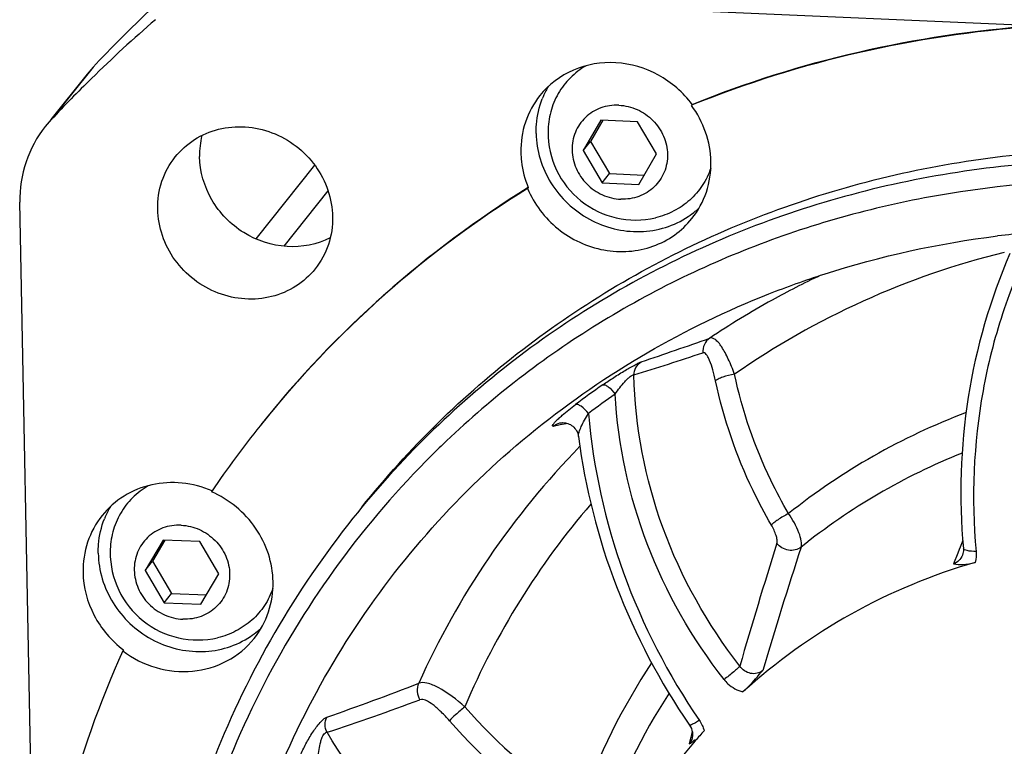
# Model space of a CAD drawing. Header units: millimetres. Extents: x 0 to 420, y 0 to 297.
# Tile 6 of 44: x 116 to 140, y 62 to 80. Entities that reach past the tile are written whole.
import ezdxf

# ---------------------------------------------------------------- set-up
doc = ezdxf.new("R2010")
doc.units = ezdxf.units.MM
doc.header["$LTSCALE"] = 23.1
doc.layers.add('COMPONENTS', color=7, linetype='CONTINUOUS')

msp = doc.modelspace()

# ---------------------------------------------------------------- linework, layer by layer
at = {"layer": 'COMPONENTS', "color": 7, "linetype": 'CONTINUOUS'}
for p, q in [((140.82719, 79.64979), (121.36724, 80.50433)), ((117.75705, 78.635), (117.6097, 78.46413)), ((117.61105, 78.46639), (116.72217, 77.35353)), ((132.46394, 77.71999), (132.44652, 77.69818)), ((132.46883, 77.7072), (132.44652, 77.69818)), ((116.72908, 77.34801), (116.58173, 77.17713)), ((130.22293, 77.33678), (129.78684, 76.58765)), ((130.27084, 77.33467), (129.96804, 76.81451)), ((131.12436, 77.29719), (130.22293, 77.33678)), ((131.58969, 76.50848), (131.12436, 77.29719)), ((129.78684, 76.58765), (129.96804, 76.81451)), ((129.96804, 76.81451), (130.43338, 76.02579)), ((129.78684, 76.58765), (130.25218, 75.79893)), ((131.1536, 75.75935), (131.58969, 76.50848)), ((123.19605, 76.23109), (121.75105, 74.42199)), ((130.25218, 75.79893), (130.43338, 76.02579)), ((130.43338, 76.02579), (131.28689, 75.98831)), ((128.44219, 75.67964), (128.42477, 75.65782)), ((130.25218, 75.79893), (131.1536, 75.75935)), ((116.32325, 56.25948), (115.96076, 75.31942)), ((129.21614, 69.90166), (129.21622, 69.90168)), ((129.67474, 69.56773), (129.67472, 69.56785)), ((120.67665, 68.2353), (120.661, 68.21224)), ((119.47303, 67.02743), (119.03694, 66.2783)), ((119.52094, 67.02533), (119.21814, 66.50516)), ((120.37445, 66.98785), (119.47303, 67.02743)), ((120.83979, 66.19913), (120.37445, 66.98785)), ((119.03694, 66.2783), (119.21814, 66.50516)), ((119.21814, 66.50516), (119.68348, 65.71645)), ((139.10179, 66.65796), (139.10144, 66.6571)), ((119.03694, 66.2783), (119.50227, 65.48959)), ((120.4037, 65.45), (120.83979, 66.19913)), ((119.50227, 65.48959), (119.68348, 65.71645)), ((119.68348, 65.71645), (120.53699, 65.67897)), ((119.50227, 65.48959), (120.4037, 65.45)), ((118.50187, 64.33012), (118.48445, 64.30831)), ((132.46578, 62.16853), (132.46549, 62.16734))]:
    msp.add_line(p, q, dxfattribs=at)
at = {"layer": 'COMPONENTS', "color": 9, "linetype": 'CONTINUOUS'}
for p, q in [((117.75705, 78.635), (116.72908, 77.34801)), ((123.52334, 75.60238), (122.43615, 74.24125)), ((129.22469, 69.8607), (129.37101, 69.89157)), ((129.37101, 69.89157), (129.38961, 69.89551)), ((129.05625, 69.8255), (129.22469, 69.8607)), ((139.11106, 67.01662), (139.04577, 66.85459)), ((139.0215, 66.79422), (138.98546, 66.70445)), ((139.04577, 66.85459), (139.0215, 66.79422)), ((138.98546, 66.70445), (138.8798, 66.44034)), ((132.43084, 62.17682), (132.39338, 62.0217)), ((132.46674, 62.32497), (132.43084, 62.17682))]:
    msp.add_line(p, q, dxfattribs=at)
at = {"layer": 'COMPONENTS', "color": 7, "linetype": 'CONTINUOUS'}
for points in [[(129.21614, 69.90166), (129.24004, 69.90586), (129.26511, 69.90845), (129.29218, 69.90927), (129.32127, 69.90795), (129.35144, 69.90418), (129.3823, 69.89776), (129.41367, 69.88844), (129.44495, 69.87616), (129.47579, 69.86082), (129.50586, 69.84234), (129.5346, 69.82086), (129.56164, 69.79647), (129.58667, 69.76924), (129.60927, 69.73942), (129.62914, 69.7072), (129.64598, 69.67283), (129.65945, 69.6368), (129.66937, 69.59937), (129.67474, 69.56773)], [(139.1246, 66.82292), (139.12598, 66.80071), (139.12544, 66.76435), (139.12135, 66.72842), (139.11366, 66.6933), (139.10145, 66.65713)], [(132.39925, 62.48374), (132.42563, 62.44027), (132.44547, 62.39774), (132.46052, 62.35365), (132.4704, 62.30874), (132.47491, 62.2638), (132.47399, 62.21947), (132.46759, 62.17643), (132.4655, 62.16736)]]:
    msp.add_lwpolyline(points, dxfattribs=at)
for centre, radius, start, end in [((142.19625, 55.7114), 33.5077, 130.770283, 136.832817), ((141.17939, 54.41133), 33.52486, 130.770077, 134.414964), ((141.12029, 54.47276), 33.43962, 134.416293, 136.836996), ((130.75678, 77.08458), 2.11879, 149.512416, 152.680737), ((130.77152, 77.07715), 2.13529, 152.685136, 158.486964), ((122.41979, 76.47889), 2.04939, 166.452346, 181.104507), ((131.07702, 77.03478), 2.15087, 179.664761, 283.103461), ((142.02272, 53.74385), 25.79941, 121.761801, 141.351472), ((142.00726, 53.71961), 25.80251, 121.762669, 141.355535), ((131.1998, 76.72876), 2.11298, 309.456063, 312.959929), ((131.189, 76.74259), 2.13053, 303.680096, 309.44399), ((142.83676, 51.11017), 23.55712, 95.201562, 97.001209), ((141.91023, 53.81279), 25.66853, 141.382732, 145.814431), ((141.98829, 53.11421), 22.56591, 133.587404, 134.816606), ((120.02162, 66.76781), 2.13529, 152.685136, 158.486964), ((120.00675, 66.77531), 2.11864, 149.433477, 152.6808), ((120.32712, 66.72543), 2.15087, 179.664761, 283.103461), ((120.4391, 66.43325), 2.13053, 303.680096, 309.44399), ((120.44994, 66.41937), 2.11293, 309.456025, 312.912229), ((142.60299, 53.51106), 26.42507, 155.883156, 174.029268), ((143.16803, 52.8992), 14.05669, 137.767995, 139.107075), ((143.26995, 52.82293), 14.18367, 139.143686, 164.234146)]:
    msp.add_arc(centre, radius, start, end, dxfattribs=at)
at = {"layer": 'COMPONENTS', "color": 9, "linetype": 'CONTINUOUS'}
for centre, radius, start, end in [((144.43233, 54.79207), 20.70278, 115.23861, 118.895639), ((144.34183, 54.95587), 20.51565, 118.895429, 123.906217), ((90.38088, 192.51187), 127.80806, 288.6323934, 289.4302906), ((96.36794, 182.04729), 116.25623, 287.3492604, 288.2253948), ((142.52817, 53.19573), 21.48248, 124.799005, 126.998868), ((142.61061, 53.28708), 21.09538, 124.78891, 126.988773), ((144.98667, 54.8933), 16.32714, 110.799183, 128.462395), ((130.80188, 68.2813), 2.36731, 132.902786, 134.158753), ((144.09613, 55.28496), 20.10443, 135.691658, 155.848367), ((144.87159, 54.72601), 15.54949, 111.810268, 128.744531), ((144.44263, 55.45429), 19.08774, 139.256461, 156.922974), ((258.48363, 27.94879), 129.93022, 162.5321442, 163.9211043), ((262.67062, 25.43691), 134.08738, 162.0082811, 163.3630023), ((144.87297, 55.13693), 16.07564, 146.482077, 160.428601), ((103.31237, 121.03221), 61.74329, 289.0814025, 291.3107896), ((104.4522, 120.23571), 60.97921, 288.2021981, 290.4747589), ((144.80522, 54.8971), 15.38471, 147.040294, 160.678372), ((136.07775, 70.88617), 12.15566, 220.845718, 238.498194), ((136.02513, 70.82028), 12.582, 220.84572, 238.498193)]:
    msp.add_arc(centre, radius, start, end, dxfattribs=at)
at = {"layer": 'COMPONENTS', "color": 7, "linetype": 'CONTINUOUS'}
for points, knots in [([(132.46394, 77.71999), (133.78758, 78.2557), (136.53804, 79.1207), (139.38909, 79.54607), (140.82719, 79.64979)], [0, 0, 0, 0, 0.49757907, 1, 1, 1, 1]), ([(140.80976, 79.62798), (139.3757, 79.52455), (136.53257, 79.10098), (133.78927, 78.24023), (132.46883, 77.7072)], [0, 0, 0, 0, 0.50241402, 1, 1, 1, 1]), ([(132.46394, 77.71999), (132.24627, 78.01446), (131.67715, 78.51155), (130.60665, 78.82532), (129.52341, 78.64759), (128.94115, 78.20622), (128.72617, 77.9371)], [0, 0, 0, 0, 0.2567977, 0.51105284, 0.75844667, 1, 1, 1, 1]), ([(129.86401, 78.67127), (129.72274, 78.59033), (129.46038, 78.39104), (129.15951, 77.99973), (128.97048, 77.54157), (128.92716, 77.21227), (128.9262, 77.04736)], [0, 0, 0, 0, 0.24935155, 0.49780725, 0.74743628, 1, 1, 1, 1]), ([(128.72617, 77.9371), (128.57185, 77.74391), (128.32841, 77.29607), (128.2544, 76.79248), (128.25917, 76.54184)], [0, 0, 0, 0, 0.49655834, 1, 1, 1, 1]), ([(128.63377, 77.01083), (128.63239, 77.08359), (128.6408, 77.37223), (128.70583, 77.6594), (128.78498, 77.86019)], [0, 0, 0, 0, 0.25216372, 1, 1, 1, 1]), ([(130.66633, 77.70145), (130.59029, 77.70479), (130.43808, 77.6969), (130.21808, 77.64077), (130.0159, 77.5425), (129.83956, 77.40576), (129.69594, 77.23584), (129.59068, 77.03939), (129.52784, 76.82411), (129.50976, 76.59838), (129.537, 76.37095), (129.60839, 76.15052), (129.72111, 75.94548), (129.87079, 75.7636), (130.0517, 75.61176), (130.25701, 75.49573), (130.47882, 75.41993), (130.63323, 75.39806), (130.7102, 75.39468)], [0, 0, 0, 0, 0.06262277, 0.1244563, 0.18560154, 0.24626045, 0.30671904, 0.36729517, 0.42828747, 0.48992604, 0.55233724, 0.61552746, 0.67938631, 0.7437065, 0.808215, 0.87261405, 0.93661657, 1, 1, 1, 1]), ([(130.66633, 77.70145), (130.7433, 77.69807), (130.89771, 77.6762), (131.11952, 77.6004), (131.32483, 77.48436), (131.50574, 77.33252), (131.65542, 77.15064), (131.76814, 76.94561), (131.83953, 76.72518), (131.86678, 76.49774), (131.84869, 76.27202), (131.78585, 76.05673), (131.68059, 75.86028), (131.53698, 75.69037), (131.36063, 75.55363), (131.15846, 75.45535), (130.93845, 75.39923), (130.78625, 75.39134), (130.7102, 75.39468)], [0, 0, 0, 0, 0.06338343, 0.12738595, 0.191785, 0.2562935, 0.32061369, 0.38447254, 0.44766276, 0.51007396, 0.57171253, 0.63270483, 0.69328096, 0.75373955, 0.81439846, 0.8755437, 0.93737723, 1, 1, 1, 1]), ([(132.9257, 76.31434), (132.92105, 76.55904), (132.8309, 77.05422), (132.59469, 77.49774), (132.44652, 77.69818)], [0, 0, 0, 0, 0.49543348, 1, 1, 1, 1]), ([(116.58149, 77.17732), (116.37632, 76.91982), (116.05267, 76.32345), (115.95441, 75.65302), (115.96076, 75.31942)], [0, 0, 0, 0, 0.49666338, 1, 1, 1, 1]), ([(119.77073, 76.43116), (119.90339, 76.59725), (120.22872, 76.88896), (120.83413, 77.14634), (121.50022, 77.20388), (122.16293, 77.05761), (122.7609, 76.72305), (123.2389, 76.23138), (123.55252, 75.62875), (123.63225, 75.18371), (123.63643, 74.96384)], [0, 0, 0, 0, 0.12033636, 0.24213562, 0.36628352, 0.49276636, 0.62072204, 0.74877952, 0.87551053, 1, 1, 1, 1]), ([(128.63377, 77.01083), (128.6378, 76.79915), (128.7065, 76.37116), (129.06492, 75.58133), (129.88176, 74.80658), (130.9722, 74.53555), (131.81483, 74.6732), (132.19826, 74.85487), (132.3705, 74.96968)], [0, 0, 0, 0, 0.12424884, 0.25057066, 0.50427755, 0.75505063, 0.87852254, 1, 1, 1, 1]), ([(124.35457, 67.83543), (125.50563, 69.27646), (128.17971, 71.89715), (133.02958, 74.76058), (138.47314, 76.42707), (142.28888, 76.68197), (144.19386, 76.59832)], [0, 0, 0, 0, 0.2463249, 0.49433197, 0.74532758, 1, 1, 1, 1]), ([(119.34281, 75.15239), (119.33844, 75.3821), (119.40625, 75.84364), (119.62931, 76.2541), (119.77073, 76.43116)], [0, 0, 0, 0, 0.5034461, 1, 1, 1, 1]), ([(123.57968, 74.44303), (123.25658, 74.2823), (122.4974, 74.13715), (121.40485, 74.49967), (120.59541, 75.32431), (120.37775, 76.07274), (120.37078, 76.43939)], [0, 0, 0, 0, 0.24476768, 0.49706508, 0.75127105, 1, 1, 1, 1]), ([(143.97607, 76.32565), (142.07111, 76.4093), (138.25532, 76.15441), (132.81169, 74.48785), (127.96164, 71.62436), (125.28758, 69.00349), (124.13652, 67.56239)], [0, 0, 0, 0, 0.2546648, 0.50566381, 0.75367336, 1, 1, 1, 1]), ([(128.25917, 76.54184), (128.26056, 76.4687), (128.28032, 76.17436), (128.35694, 75.88422), (128.44219, 75.67964)], [0, 0, 0, 0, 0.24814581, 1, 1, 1, 1]), ([(132.92238, 76.1556), (132.87135, 76.0064), (132.73105, 75.71995), (132.41837, 75.35835), (132.02264, 75.08644), (131.72037, 74.97616), (131.56466, 74.93992)], [0, 0, 0, 0, 0.24916393, 0.49764354, 0.7473799, 1, 1, 1, 1]), ([(132.45871, 74.91908), (132.61303, 75.11227), (132.85647, 75.56011), (132.93047, 76.0637), (132.9257, 76.31434)], [0, 0, 0, 0, 0.49655824, 1, 1, 1, 1]), ([(143.89627, 75.83212), (142.28119, 75.90305), (139.04863, 75.73687), (134.37419, 74.55092), (130.0766, 72.47453), (127.56434, 70.53899), (126.42999, 69.45923)], [0, 0, 0, 0, 0.25427778, 0.50536928, 0.75367321, 1, 1, 1, 1]), ([(128.42477, 75.65782), (128.58383, 75.27612), (129.10589, 74.58427), (130.08349, 74.13343), (130.90983, 74.08809), (131.50858, 74.21331), (132.04442, 74.49044), (132.33606, 74.76554), (132.45871, 74.91908)], [0, 0, 0, 0, 0.2540136, 0.5081038, 0.63384649, 0.75749099, 0.87928531, 1, 1, 1, 1]), ([(123.20851, 73.68507), (123.07585, 73.51898), (122.75051, 73.22727), (122.14511, 72.9699), (121.47902, 72.91236), (120.8163, 73.05862), (120.21833, 73.39318), (119.74034, 73.88485), (119.42672, 74.48748), (119.34699, 74.93253), (119.34281, 75.15239)], [0, 0, 0, 0, 0.12033636, 0.24213562, 0.36628352, 0.49276636, 0.62072204, 0.74877952, 0.87551053, 1, 1, 1, 1]), ([(123.63643, 74.96384), (123.6408, 74.73413), (123.57299, 74.2726), (123.34993, 73.86213), (123.20851, 73.68507)], [0, 0, 0, 0, 0.5034461, 1, 1, 1, 1]), ([(134.34491, 73.06785), (134.79287, 73.24469), (136.61575, 73.89733), (138.52223, 74.31439), (139.96537, 74.49164)], [0, 0, 0, 0, 0.24881665, 1, 1, 1, 1]), ([(140.26616, 74.06035), (139.77839, 72.93877), (139.08557, 70.54518), (139.01213, 68.05638), (139.12459, 66.82293)], [0, 0, 0, 0, 0.4968484, 1, 1, 1, 1]), ([(120.58853, 52.27066), (120.5462, 54.49635), (121.11047, 58.96137), (123.90915, 65.06478), (128.41616, 70.0175), (132.29207, 72.2575), (134.34491, 73.06785)], [0, 0, 0, 0, 0.25239073, 0.50149127, 0.74977476, 1, 1, 1, 1]), ([(129.67474, 69.56788), (129.83545, 68.31249), (130.47138, 65.81663), (131.67449, 63.54139), (132.39925, 62.48374)], [0, 0, 0, 0, 0.49676059, 1, 1, 1, 1]), ([(126.08294, 69.12171), (125.25414, 68.2982), (123.72176, 66.51799), (121.86606, 63.52126), (120.49155, 60.26131), (119.6281, 56.80947), (119.29389, 53.23895), (119.56155, 48.41019), (121.24527, 42.45284), (125.20032, 36.10858), (130.76388, 31.03851), (137.46673, 27.66504), (142.38499, 26.72854), (144.83219, 26.62108)], [0, 0, 0, 0, 0.06023941, 0.12052603, 0.18103206, 0.24190947, 0.30327636, 0.36520696, 0.49048617, 0.61770932, 0.74587844, 0.87370475, 1, 1, 1, 1]), ([(120.67843, 68.23405), (120.44557, 68.33503), (119.95036, 68.46614), (119.19208, 68.42381), (118.49856, 68.14501), (118.12673, 67.81611), (117.97633, 67.62784)], [0, 0, 0, 0, 0.25690733, 0.50898996, 0.75608916, 1, 1, 1, 1]), ([(119.11187, 68.36064), (118.97089, 68.27962), (118.70914, 68.08028), (118.40901, 67.68923), (118.22046, 67.23158), (118.17725, 66.90271), (118.17629, 66.73802)], [0, 0, 0, 0, 0.24934326, 0.49779985, 0.74743351, 1, 1, 1, 1]), ([(122.1758, 66.00499), (122.17142, 66.23535), (122.09097, 66.70137), (121.77394, 67.33774), (121.28899, 67.86642), (120.87854, 68.1179), (120.661, 68.21224)], [0, 0, 0, 0, 0.24539401, 0.49508839, 0.74745273, 1, 1, 1, 1]), ([(117.97633, 67.62784), (117.82199, 67.43464), (117.57852, 66.98678), (117.5045, 66.48315), (117.50927, 66.23249)], [0, 0, 0, 0, 0.49656177, 1, 1, 1, 1]), ([(117.88387, 66.70148), (117.88249, 66.77425), (117.8909, 67.06289), (117.95592, 67.35005), (118.03508, 67.55085)], [0, 0, 0, 0, 0.25216372, 1, 1, 1, 1]), ([(124.13652, 67.56239), (123.42973, 66.67751), (122.14439, 64.79682), (120.6538, 61.71756), (119.62657, 58.43566), (118.89873, 53.8665), (119.24012, 47.95729), (121.20027, 42.32807), (123.63333, 38.2175), (125.87073, 35.3724), (128.46844, 32.83747), (132.33366, 29.94337), (137.79225, 27.32323), (142.55543, 26.44981), (144.92662, 26.34569)], [0, 0, 0, 0, 0.0601225, 0.1204043, 0.18099117, 0.24200345, 0.36529804, 0.49078817, 0.55436919, 0.61827225, 0.68236257, 0.74649227, 0.87399745, 1, 1, 1, 1]), ([(119.91643, 67.3921), (119.84038, 67.39544), (119.68818, 67.38755), (119.46817, 67.33143), (119.266, 67.23315), (119.08965, 67.09641), (118.94604, 66.9265), (118.84078, 66.73005), (118.77794, 66.51476), (118.75985, 66.28904), (118.7871, 66.0616), (118.85849, 65.84118), (118.97121, 65.63614), (119.12089, 65.45426), (119.3018, 65.30242), (119.50711, 65.18639), (119.72892, 65.11058), (119.88333, 65.08871), (119.9603, 65.08534)], [0, 0, 0, 0, 0.06262277, 0.1244563, 0.18560154, 0.24626045, 0.30671904, 0.36729517, 0.42828747, 0.48992604, 0.55233724, 0.61552746, 0.67938631, 0.7437065, 0.808215, 0.87261405, 0.93661657, 1, 1, 1, 1]), ([(119.91643, 67.3921), (119.9934, 67.38872), (120.14781, 67.36685), (120.36962, 67.29105), (120.57493, 67.17502), (120.75584, 67.02318), (120.90552, 66.8413), (121.01823, 66.63626), (121.08963, 66.41583), (121.11687, 66.1884), (121.09879, 65.96267), (121.03595, 65.74739), (120.93069, 65.55094), (120.78707, 65.38103), (120.61073, 65.24429), (120.40855, 65.14601), (120.18855, 65.08988), (120.03634, 65.082), (119.9603, 65.08534)], [0, 0, 0, 0, 0.06338343, 0.12738595, 0.191785, 0.2562935, 0.32061369, 0.38447254, 0.44766276, 0.51007396, 0.57171253, 0.63270483, 0.69328096, 0.75373955, 0.81439846, 0.8755437, 0.93737723, 1, 1, 1, 1]), ([(117.88387, 66.70148), (117.8879, 66.4898), (117.9566, 66.06182), (118.31502, 65.27198), (119.13186, 64.49724), (120.2223, 64.22621), (121.06493, 64.36386), (121.44835, 64.54552), (121.62059, 64.66033)], [0, 0, 0, 0, 0.12424884, 0.25057066, 0.50427755, 0.75505063, 0.87852254, 1, 1, 1, 1]), ([(139.41282, 66.48034), (138.35644, 66.17215), (136.31486, 65.32347), (134.51793, 64.03346), (133.71193, 63.3001)], [0, 0, 0, 0, 0.50244675, 1, 1, 1, 1]), ([(138.8798, 66.44034), (138.95408, 66.42778), (139.1347, 66.41552), (139.31286, 66.45116), (139.41275, 66.48031)], [0, 0, 0, 0, 0.41996294, 1, 1, 1, 1]), ([(117.50927, 66.23249), (117.51617, 65.86968), (117.71057, 65.1311), (118.20597, 64.55373), (118.50187, 64.33012)], [0, 0, 0, 0, 0.49454933, 1, 1, 1, 1]), ([(121.70875, 64.60966), (121.86309, 64.80286), (122.10655, 65.25071), (122.18057, 65.75434), (122.1758, 66.00499)], [0, 0, 0, 0, 0.49656125, 1, 1, 1, 1]), ([(122.17268, 65.84683), (122.12168, 65.69757), (121.98141, 65.41098), (121.66871, 65.0492), (121.27288, 64.77715), (120.97051, 64.66683), (120.81476, 64.63057)], [0, 0, 0, 0, 0.24916578, 0.49764515, 0.74738046, 1, 1, 1, 1]), ([(118.48445, 64.30831), (118.72826, 64.12407), (119.28283, 63.84318), (120.19784, 63.75058), (121.06593, 64.00245), (121.52903, 64.38469), (121.70875, 64.60966)], [0, 0, 0, 0, 0.25745752, 0.51048076, 0.75741396, 1, 1, 1, 1]), ([(133.7119, 63.30007), (133.7565, 63.34066), (133.92791, 63.50709), (134.0835, 63.68888), (134.19642, 63.82708)], [0, 0, 0, 0, 0.25257978, 1, 1, 1, 1]), ([(132.39338, 62.0217), (132.40477, 62.0291), (132.45727, 62.064), (132.50719, 62.10279), (132.54474, 62.13497)], [0, 0, 0, 0, 0.21552347, 1, 1, 1, 1]), ([(134.17071, 53.4204), (134.23686, 54.02741), (134.47877, 55.22784), (135.16831, 56.92286), (136.16047, 58.45234), (137.42376, 59.76644), (138.91765, 60.82337), (140.594, 61.58978), (142.39983, 62.04163), (144.90902, 62.20852), (148.08135, 61.57459), (151.42925, 59.59644), (153.54176, 57.11516), (154.65504, 54.81875), (155.00487, 53.59592), (155.12392, 52.97838)], [0, 0, 0, 0, 0.06128039, 0.12207754, 0.18261171, 0.24314146, 0.30392462, 0.36518484, 0.42708162, 0.48969122, 0.6164387, 0.7448662, 0.87314603, 0.93688245, 1, 1, 1, 1])]:
    msp.add_open_spline(points, degree=3, knots=knots, dxfattribs=at)
at = {"layer": 'COMPONENTS', "color": 9, "linetype": 'CONTINUOUS'}
for points, knots in [([(140.82092, 74.38314), (140.53492, 73.80195), (140.04101, 72.59446), (139.39913, 70.05507), (139.31601, 68.05918), (139.43536, 66.75016)], [0, 0, 0, 0, 0.24783263, 0.49708307, 1, 1, 1, 1]), ([(140.12862, 74.08814), (138.94189, 73.79604), (136.62672, 73.00002), (134.49722, 71.79062), (133.5052, 71.09638)], [0, 0, 0, 0, 0.50232973, 1, 1, 1, 1]), ([(132.89748, 71.98287), (132.84087, 71.94521), (132.74632, 71.83494), (132.72214, 71.6924), (132.72776, 71.62323)], [0, 0, 0, 0, 0.49488327, 1, 1, 1, 1]), ([(133.5052, 71.09638), (133.4597, 71.22302), (133.38716, 71.4038), (133.27697, 71.62532), (133.19728, 71.76114), (133.11906, 71.86927), (133.04356, 71.94584), (132.96979, 71.99026), (132.91768, 71.99041), (132.89748, 71.98287)], [0, 0, 0, 0, 0.35790741, 0.51709633, 0.65769364, 0.77637513, 0.87099268, 0.94265883, 1, 1, 1, 1]), ([(133.03855, 70.93454), (133.01903, 71.02655), (132.97808, 71.19554), (132.91503, 71.3917), (132.85796, 71.51662), (132.8175, 71.58026), (132.77611, 71.62235), (132.74082, 71.62753), (132.72776, 71.62323)], [0, 0, 0, 0, 0.35763588, 0.66070427, 0.78205016, 0.87810562, 0.94773891, 1, 1, 1, 1]), ([(130.26813, 70.83626), (130.35796, 70.89873), (130.54077, 71.02076), (130.80755, 71.18614), (131.01372, 71.30522), (131.14573, 71.37292), (131.19513, 71.39584), (131.21493, 71.40249)], [0, 0, 0, 0, 0.29715738, 0.59678442, 0.85257921, 0.94324628, 1, 1, 1, 1]), ([(131.03504, 71.08022), (131.03665, 71.14412), (131.07047, 71.27225), (131.16173, 71.36892), (131.21493, 71.40249)], [0, 0, 0, 0, 0.50397489, 1, 1, 1, 1]), ([(130.57465, 70.61205), (130.61041, 70.66411), (130.68625, 70.76785), (130.7892, 70.89142), (130.87638, 70.98252), (130.93908, 71.03833), (130.98802, 71.07357), (131.0245, 71.08519), (131.03502, 71.08023)], [0, 0, 0, 0, 0.28324116, 0.57620593, 0.71976234, 0.85009308, 0.94782848, 1, 1, 1, 1]), ([(133.63612, 63.93436), (132.83779, 64.95505), (131.55878, 67.23605), (131.06381, 69.80868), (131.03504, 71.08017)], [0, 0, 0, 0, 0.50467223, 1, 1, 1, 1]), ([(133.5052, 71.09638), (133.40642, 71.08199), (133.26834, 71.0505), (133.11497, 70.98869), (133.05592, 70.9543), (133.03855, 70.93454)], [0, 0, 0, 0, 0.60050719, 0.8417058, 1, 1, 1, 1]), ([(134.83117, 67.67772), (134.67557, 67.94448), (134.09971, 69.02635), (133.69535, 70.19998), (133.5052, 71.09638)], [0, 0, 0, 0, 0.2520649, 1, 1, 1, 1]), ([(130.26813, 70.83626), (130.28565, 70.84342), (130.3377, 70.83477), (130.44774, 70.76433), (130.52487, 70.67877), (130.57465, 70.61205)], [0, 0, 0, 0, 0.14417208, 0.36575591, 1, 1, 1, 1]), ([(134.41102, 67.39597), (134.24997, 67.67209), (133.65391, 68.7919), (133.23536, 70.00669), (133.03855, 70.93454)], [0, 0, 0, 0, 0.25206494, 1, 1, 1, 1]), ([(133.24762, 63.60586), (132.46185, 64.61048), (131.18859, 66.84402), (130.64306, 69.36047), (130.57455, 70.61187)], [0, 0, 0, 0, 0.50438007, 1, 1, 1, 1]), ([(129.19032, 70.01538), (129.21796, 70.0411), (129.34998, 70.15895), (129.48885, 70.26893), (129.60003, 70.35265)], [0, 0, 0, 0, 0.21339583, 1, 1, 1, 1]), ([(129.91744, 70.13634), (129.86512, 70.20167), (129.7844, 70.28514), (129.6708, 70.35236), (129.61791, 70.36005), (129.60003, 70.35265)], [0, 0, 0, 0, 0.63133847, 0.85405528, 1, 1, 1, 1]), ([(129.67473, 69.56785), (129.67009, 69.60371), (129.69298, 69.69005), (129.74394, 69.82322), (129.82161, 69.97726), (129.88332, 70.08234), (129.91745, 70.13633)], [0, 0, 0, 0, 0.17392197, 0.41347007, 0.692724, 1, 1, 1, 1]), ([(129.9184, 70.13709), (130.0324, 68.80539), (130.6237, 66.14183), (131.8747, 63.71985), (132.64171, 62.60054)], [0, 0, 0, 0, 0.49622656, 1, 1, 1, 1]), ([(129.05625, 69.8255), (129.05144, 69.8245), (129.04287, 69.82219), (129.03282, 69.83217), (129.03849, 69.84708), (129.05417, 69.87459), (129.09399, 69.92075), (129.1305, 69.95806), (129.1527, 69.97964)], [0, 0, 0, 0, 0.06866959, 0.1095429, 0.16874427, 0.26503278, 0.5678802, 1, 1, 1, 1]), ([(134.83117, 67.67772), (134.74232, 67.63121), (134.61959, 67.55924), (134.48215, 67.4612), (134.42869, 67.41691), (134.41102, 67.39597)], [0, 0, 0, 0, 0.59301517, 0.83797299, 1, 1, 1, 1]), ([(135.13995, 66.85375), (135.15397, 66.90176), (135.14684, 67.02679), (135.0593, 67.31197), (134.93373, 67.53188), (134.83117, 67.67772)], [0, 0, 0, 0, 0.16733134, 0.40347112, 1, 1, 1, 1]), ([(134.54508, 66.95004), (134.55328, 66.97603), (134.55183, 67.04342), (134.51431, 67.19626), (134.45769, 67.31598), (134.41102, 67.39597)], [0, 0, 0, 0, 0.172757, 0.41294205, 1, 1, 1, 1]), ([(135.13993, 66.85378), (135.05554, 66.78793), (134.81639, 66.73522), (134.6097, 66.861), (134.54508, 66.95004)], [0, 0, 0, 0, 0.49313136, 1, 1, 1, 1]), ([(139.43489, 66.75015), (139.36127, 66.74826), (139.26215, 66.75322), (139.15737, 66.78101), (139.12585, 66.8096), (139.12464, 66.82293)], [0, 0, 0, 0, 0.66808313, 0.87856993, 1, 1, 1, 1]), ([(139.10143, 66.6571), (139.08156, 66.60776), (139.02239, 66.51608), (138.9294, 66.45757), (138.87972, 66.44032)], [0, 0, 0, 0, 0.50282619, 1, 1, 1, 1]), ([(133.63611, 63.93437), (133.61847, 63.91305), (133.56826, 63.86474), (133.44084, 63.75269), (133.32875, 63.66494), (133.24782, 63.60558)], [0, 0, 0, 0, 0.16299968, 0.4089243, 1, 1, 1, 1]), ([(134.19643, 63.82709), (134.15671, 63.79329), (134.05932, 63.74359), (133.84207, 63.74169), (133.69653, 63.84673), (133.63611, 63.93437)], [0, 0, 0, 0, 0.24701873, 0.49584621, 1, 1, 1, 1]), ([(133.24762, 63.60586), (133.27667, 63.56871), (133.40354, 63.43069), (133.57633, 63.33496), (133.71193, 63.3001)], [0, 0, 0, 0, 0.2519433, 1, 1, 1, 1]), ([(125.75153, 63.51075), (125.72228, 63.44864), (125.69726, 63.30498), (125.7444, 63.16768), (125.7824, 63.10877)], [0, 0, 0, 0, 0.49476145, 1, 1, 1, 1]), ([(126.88231, 62.93608), (126.68283, 63.11389), (126.3852, 63.34108), (125.99291, 63.52), (125.81309, 63.53757), (125.75153, 63.51075)], [0, 0, 0, 0, 0.61524024, 0.84538811, 1, 1, 1, 1]), ([(126.50718, 62.59135), (126.44254, 62.66615), (126.31462, 62.80372), (126.11865, 62.97654), (125.9514, 63.09048), (125.82565, 63.12491), (125.7824, 63.10877)], [0, 0, 0, 0, 0.32399104, 0.6161962, 0.84873351, 1, 1, 1, 1]), ([(126.88231, 62.93608), (126.80476, 62.87236), (126.67785, 62.75982), (126.55133, 62.64509), (126.50718, 62.59135)], [0, 0, 0, 0, 0.5906887, 1, 1, 1, 1]), ([(122.85869, 61.76755), (122.90184, 61.8679), (122.99837, 62.0659), (123.16182, 62.33633), (123.30861, 62.53125), (123.42198, 62.63913), (123.47345, 62.67332), (123.49694, 62.6814)], [0, 0, 0, 0, 0.29015851, 0.58391904, 0.83923943, 0.93402984, 1, 1, 1, 1]), ([(123.50033, 62.30793), (123.47114, 62.36554), (123.43891, 62.49461), (123.46835, 62.62484), (123.49694, 62.6814)], [0, 0, 0, 0, 0.50473893, 1, 1, 1, 1]), ([(132.64133, 62.6003), (132.61096, 62.58117), (132.55695, 62.54833), (132.48051, 62.50668), (132.43736, 62.48824), (132.40351, 62.47744), (132.39927, 62.48376)], [0, 0, 0, 0, 0.39639676, 0.71128406, 0.91598389, 1, 1, 1, 1]), ([(123.28611, 61.69132), (123.29287, 61.82034), (123.31263, 61.98071), (123.37269, 62.16407), (123.40949, 62.24797), (123.46436, 62.31293), (123.5003, 62.30795)], [0, 0, 0, 0, 0.57086235, 0.71153528, 0.83966421, 1, 1, 1, 1]), ([(129.30229, 57.17764), (128.10559, 57.70488), (125.86592, 59.13915), (124.16728, 61.18623), (123.50036, 62.30789)], [0, 0, 0, 0, 0.50052607, 1, 1, 1, 1])]:
    msp.add_open_spline(points, degree=3, knots=knots, dxfattribs=at)
for points in [[(129.05623, 69.82548), (129.10222, 69.8625), (129.15839, 69.88935), (129.21614, 69.90166)], [(139.43536, 66.75016), (139.44356, 66.66028), (139.43646, 66.56744), (139.41282, 66.48034)], [(132.64171, 62.60054), (132.6944, 62.52366), (132.73549, 62.4371), (132.76004, 62.34719)], [(132.4655, 62.16734), (132.4526, 62.1147), (132.42781, 62.06345), (132.39332, 62.02164)]]:
    msp.add_open_spline(points, degree=3, dxfattribs=at)

doc.saveas('drawing.dxf')
